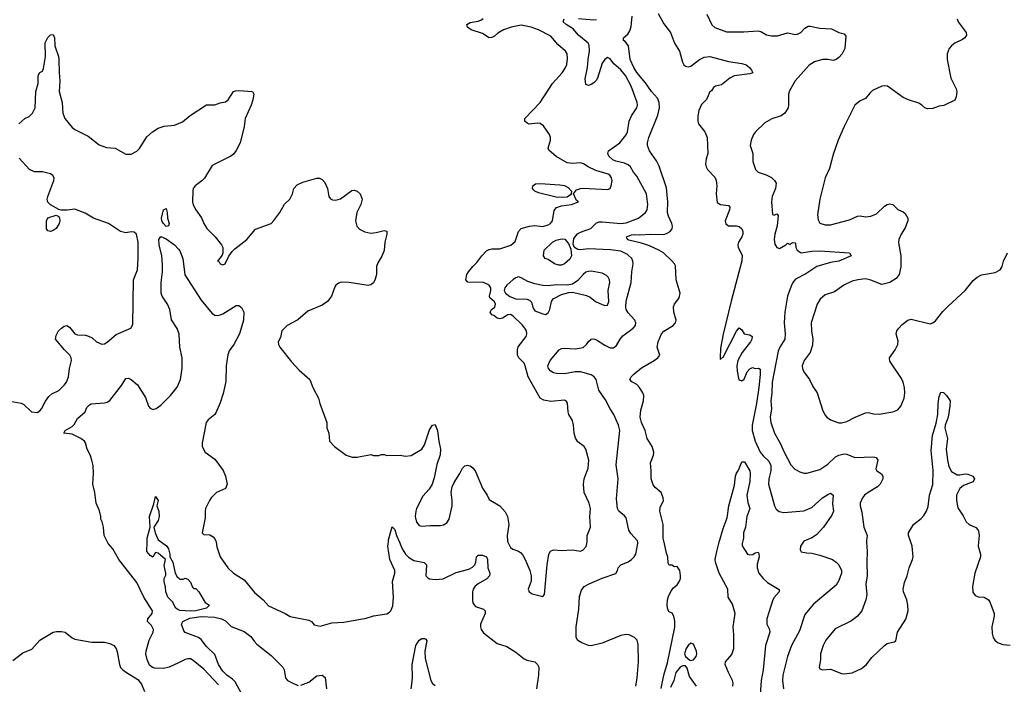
# Model space of a CAD drawing. Header units: inches. Extents: x 2220522 to 2384314, y 721474 to 893490.
# Tile 177 of 256: x 2328820 to 2336141, y 818943 to 823885. Entities that reach past the tile are written whole.
import ezdxf

# ---------------------------------------------------------------- set-up
doc = ezdxf.new("R2010")
doc.units = ezdxf.units.IN
doc.header["$MEASUREMENT"] = 0
for name, color, linetype in [('C3821', 7, 'Continuous'), ('C3822', 7, 'Continuous'), ('C3831', 7, 'Continuous'), ('C3832', 7, 'Continuous')]:
    doc.layers.add(name, color=color, linetype=linetype)

msp = doc.modelspace()

# ---------------------------------------------------------------- linework, layer by layer
at = {"layer": 'C3821', "color": 5}
for points, elevation in [([(2330000, 819103.4), (2329930.9, 819069.1), (2329890, 819059.2), (2329821.8, 819061.8), (2329807.3, 819067.3), (2329786.2, 819086.2), (2329767.5, 819127.5), (2329759.2, 819170), (2329759.8, 819190), (2329783.1, 819270), (2329812.1, 819330), (2329814.7, 819350), (2329799.5, 819379.5), (2329769.6, 819410), (2329773.3, 819430), (2329804, 819470), (2329808, 819490), (2329742.9, 819590), (2329690, 819699), (2329557.2, 819870), (2329513.2, 819950), (2329479, 819990), (2329474, 820000)], 160), ([(2330000, 819495.9), (2329990, 819500.3), (2329980.3, 819510), (2329956.7, 819556.7), (2329922.2, 819590), (2329906.6, 819630), (2329904.7, 819664.7), (2329894, 819706), (2329894, 819730), (2329905.6, 819754.4), (2329906.6, 819770), (2329893.3, 819826.7), (2329904, 819870), (2329850, 819917.2), (2329830, 819922), (2329810, 819889.3), (2329790, 819901.1), (2329766.1, 819930), (2329767.1, 820000)], 140), ([(2329874.1, 820000), (2329911.8, 819971.8), (2329926.8, 819950), (2329937.3, 819910), (2329936, 819890), (2329958.8, 819850), (2329976, 819770), (2329990, 819742), (2330000, 819733.3)], 140), ([(2328770, 819118.7), (2328844.1, 819175.9), (2328910, 819203.2), (2328970, 819271.1), (2329069.6, 819330), (2329094.3, 819334.3), (2329130, 819336.3), (2329158, 819330), (2329210, 819287.7), (2329230, 819279.3), (2329356.7, 819256.7), (2329450, 819256.2), (2329490, 819246.7), (2329519.5, 819230), (2329536.9, 819210), (2329545.1, 819185.1), (2329561.1, 819090), (2329570, 819068), (2329586, 819050), (2329613.4, 819030), (2329699, 818979), (2329724.8, 818944.8), (2329747, 818890)], 160)]:
    msp.add_lwpolyline(points, dxfattribs=dict(at, elevation=elevation))
at = {"layer": 'C3822', "color": 5}
for points, elevation in [([(2328813.2, 823110), (2328857.2, 823150), (2328890, 823163.8), (2328915.1, 823190), (2328934.3, 823230), (2328940.4, 823350), (2328956.3, 823410), (2328958.4, 823470), (2328970, 823492.7), (2328990, 823502.8), (2328997.2, 823522.7), (2329011.1, 823610), (2329010, 823712), (2329030, 823751.3), (2329050, 823771.3), (2329070, 823774.8), (2329078, 823750), (2329080.3, 823690), (2329108.8, 823610), (2329111.7, 823590), (2329112.8, 823490), (2329119.3, 823430), (2329112.9, 823350), (2329135.2, 823270), (2329141.8, 823190), (2329154.9, 823150), (2329210, 823083.1), (2329230, 823068.9), (2329330, 823018.9), (2329410, 822954.6), (2329464.5, 822935.5), (2329530, 822930.6), (2329610, 822886), (2329650, 822885.5), (2329690, 822907.7), (2329710, 822927.3), (2329766, 823014), (2329808.6, 823051.4), (2329850, 823078.7), (2329894.2, 823094.2), (2329970, 823101.3), (2330000, 823113.6)], 180), ([(2328750, 821048.4), (2328830, 821033.4), (2328850, 821024), (2328908.8, 820968.8), (2328950, 820964.4), (2328970, 820975.5), (2328982.9, 820990), (2329012, 821048), (2329037.2, 821082.7), (2329058.3, 821101.7), (2329110, 821128.5), (2329150, 821166.4), (2329167.8, 821190), (2329183.6, 821230), (2329189.6, 821290), (2329204.7, 821350), (2329203, 821370), (2329192.8, 821390), (2329152.8, 821430), (2329086.6, 821510), (2329090, 821536), (2329109.7, 821570.3), (2329130, 821590.8), (2329150, 821604.7), (2329170.7, 821610.7), (2329190, 821598), (2329231, 821550), (2329250, 821541.6), (2329310, 821538.9), (2329332.1, 821532.1), (2329358.5, 821518.5), (2329390.5, 821490), (2329430, 821471.8), (2329450, 821474.9), (2329470, 821487.4), (2329536.8, 821543.2), (2329646, 821590), (2329662.4, 821617.6), (2329666, 821950), (2329695.1, 822024.9), (2329701.7, 822110), (2329700.4, 822230), (2329687.6, 822290), (2329670, 822304.7), (2329650, 822306.9), (2329610, 822299.2), (2329570, 822309.8), (2329479.6, 822370), (2329368.4, 822408.5), (2329307.3, 822447.3), (2329230, 822476), (2329172.5, 822467.5), (2329129.4, 822469.4), (2329110, 822474.5), (2329050, 822507.8), (2329029, 822529), (2329025.1, 822550), (2329028.6, 822570), (2329072.8, 822690), (2329075.6, 822710), (2329066.3, 822726.3), (2329050, 822737.6), (2329010.5, 822749.5), (2328990, 822753.6), (2328930, 822753.6), (2328893.2, 822770), (2328816.3, 822856.3)], 180), ([(2330000, 821560.2), (2329990, 821589.4), (2329950, 821653.2), (2329936.9, 821730), (2329918, 821770), (2329878.7, 821830), (2329871.8, 821851.8), (2329871.8, 821930), (2329881.1, 822010), (2329881.4, 822061.4), (2329876.4, 822130), (2329858, 822210), (2329854.7, 822250), (2329870, 822271.7), (2329910, 822255.8), (2329971.7, 822211.7), (2330000, 822178.5)], 160), ([(2329474, 820000), (2329449.3, 820049.3), (2329444, 820110), (2329434, 820150), (2329424, 820170), (2329424, 820190), (2329412.5, 820232.5), (2329389.2, 820290), (2329379, 820370), (2329364, 820430), (2329369, 820510), (2329365.2, 820570), (2329357.2, 820610), (2329345.2, 820650), (2329321.2, 820690), (2329310, 820738), (2329302, 820750), (2329275.3, 820770), (2329210, 820802), (2329148.7, 820810), (2329157.2, 820830), (2329210, 820859.5), (2329225.7, 820874.3), (2329250, 820918.4), (2329307.6, 820970), (2329320.1, 820999.9), (2329338, 821022), (2329351.5, 821028.5), (2329450, 821036.9), (2329470, 821041.7), (2329490, 821053.1), (2329576.1, 821163.9), (2329610, 821215.5), (2329630, 821219.3), (2329650, 821210.4), (2329694.9, 821170), (2329755.5, 821075.5), (2329777.6, 821010), (2329790, 820996.4), (2329810, 820987.2), (2329834, 820994), (2329870, 821019.5), (2329942, 821090), (2329990, 821151.8), (2330000, 821175.4)], 160), ([(2329767.1, 820000), (2329767.5, 820030), (2329789.7, 820110.3), (2329784.6, 820190), (2329816.5, 820283.5), (2329830, 820338), (2329850.4, 820310.4), (2329841, 820270), (2329853.7, 820230), (2329856, 820190), (2329850, 820161.2), (2329817.3, 820110), (2329826.4, 820070), (2329850, 820018), (2329874.1, 820000)], 140)]:
    msp.add_lwpolyline(points, dxfattribs=dict(at, elevation=elevation))
for points, elevation in [([(2329050, 822309.2), (2329030, 822315.3), (2329019, 822330), (2329018.4, 822390), (2329029.7, 822410.3), (2329090.6, 822430.6), (2329110, 822421), (2329116.3, 822410), (2329118, 822390), (2329112.7, 822370), (2329090, 822333.2), (2329070, 822317.2)], 180), ([(2329910, 822346.6), (2329888.2, 822370), (2329877.6, 822390), (2329874, 822410), (2329890, 822470.4), (2329910, 822481), (2329917.6, 822450), (2329918.4, 822410), (2329931.5, 822370), (2329927.5, 822352.5)], 160)]:
    msp.add_lwpolyline(points, close=True, dxfattribs=dict(at, elevation=elevation))
at = {"layer": 'C3831', "color": 5}
for points, elevation in [([(2330280.3, 820000), (2330285.5, 819965.5), (2330310.9, 819890.9), (2330367.3, 819810), (2330410.7, 819770), (2330490, 819719.5), (2330565.7, 819625.7), (2330630, 819570.5), (2330670, 819526.4), (2330794.8, 819470), (2330830, 819448), (2330970, 819420.5), (2330991, 819410), (2331010, 819384.7), (2331054.8, 819374.8), (2331141, 819399), (2331230, 819404.4), (2331370, 819430.7), (2331390, 819430.8), (2331450, 819453), (2331550, 819467.7), (2331570, 819478.8), (2331579.3, 819490), (2331593.4, 819526.6), (2331598.8, 819590), (2331592.5, 819707.5), (2331609.8, 819770), (2331609.8, 819790), (2331572.3, 819870), (2331557.1, 819970), (2331561.2, 820000)], 160), ([(2331643.3, 820000), (2331664.5, 819950), (2331688.4, 819910), (2331710, 819888.6), (2331750, 819863.5), (2331828.8, 819848.8), (2331846, 819830), (2331840.4, 819750), (2331854.3, 819734.3), (2331867.3, 819727.3), (2331910, 819721.3), (2331970, 819726.5), (2332064.9, 819775.1), (2332160.2, 819799.8), (2332186.7, 819813.3), (2332204.2, 819830), (2332212.9, 819850), (2332217.6, 819890), (2332230, 819902.4), (2332261.8, 819901.8), (2332290, 819891.8), (2332299, 819870), (2332301.3, 819810), (2332315.5, 819770), (2332314.4, 819750), (2332293, 819727), (2332230, 819691), (2332207.1, 819672.9), (2332192.8, 819650), (2332187.9, 819630), (2332186, 819566), (2332188.9, 819548.9), (2332196.5, 819536.5), (2332210, 819522), (2332270, 819500.7), (2332280.7, 819490), (2332280.5, 819470), (2332246.4, 819390), (2332245.3, 819370), (2332250.4, 819350), (2332270, 819326), (2332370, 819246), (2332442.6, 819222.6), (2332510, 819180.9), (2332570, 819131.6), (2332590, 819122.7), (2332650, 819108.9), (2332671.1, 819090), (2332679.2, 819070), (2332676.9, 819010), (2332663.6, 818910)], 160), ([(2332450.7, 820000), (2332470, 819959.3), (2332487.3, 819947.3), (2332530, 819933.7), (2332543.5, 819923.5), (2332561.8, 819901.8), (2332579.6, 819870), (2332612.7, 819790), (2332623.1, 819750), (2332623, 819710), (2332600.7, 819650), (2332607.7, 819630), (2332630, 819614.8), (2332710, 819596), (2332721.2, 819610), (2332742, 819830), (2332755.4, 819910), (2332767.8, 819932.2), (2332790, 819941.7), (2332850, 819936.5), (2332930, 819941.6), (2332990, 819933.4), (2333010, 819941.6), (2333031.6, 819968.4), (2333038.3, 819990), (2333038.7, 820000)], 180), ([(2333401, 818930), (2333411.5, 818991.5), (2333420.3, 819110), (2333418.5, 819238.5), (2333410.6, 819270.6), (2333391.8, 819290), (2333352.3, 819310), (2333330, 819314), (2333290, 819306.6), (2333150.2, 819249.8), (2333070, 819228.7), (2333050, 819231), (2332999.5, 819250), (2332970, 819268.5), (2332958.7, 819290), (2332956.9, 819370), (2332978.9, 819501.1), (2332983.5, 819596.5), (2332997, 819643), (2333018.4, 819670), (2333054, 819690), (2333150, 819731.3), (2333252.4, 819767.6), (2333265.1, 819790), (2333269.6, 819810), (2333289.4, 819830), (2333345.6, 819854.4), (2333370, 819870.4), (2333389.6, 819890), (2333400.5, 819910), (2333417.3, 819990), (2333415.2, 820000)], 160), ([(2333590, 818910.8), (2333610.8, 819010), (2333637.5, 819102.5), (2333692.8, 819367.2), (2333692.5, 819412.5), (2333684.7, 819450), (2333671.6, 819471.6), (2333650, 819481.6), (2333638.9, 819498.9), (2333634.6, 819530), (2333637, 819570), (2333643.7, 819596.3), (2333663.3, 819636.7), (2333680.8, 819659.2), (2333710, 819682.8), (2333726, 819710), (2333733, 819730), (2333733, 819750), (2333729.1, 819789.1), (2333710, 819818), (2333690, 819815.3), (2333670, 819828), (2333650, 819828), (2333642.7, 819842.7), (2333640.5, 819890), (2333630, 819917.2), (2333612.2, 820000)], 140), ([(2334122.7, 818930), (2334124.7, 818950), (2334119.7, 818970), (2334089.8, 819030), (2334067, 819090), (2334069.4, 819110), (2334114.5, 819165.5), (2334131.3, 819208.7), (2334131.1, 819310), (2334124.5, 819370), (2334139.6, 819470), (2334119.6, 819539.6), (2334089.3, 819590), (2334085.3, 819650), (2334022.4, 819770), (2333992.9, 819850), (2333991.3, 819870), (2334003.4, 819930), (2334022.4, 820000)], 120), ([(2334194.1, 820000), (2334191.6, 819990), (2334192, 819972), (2334232, 819910), (2334250, 819906), (2334271.5, 819908.5), (2334290, 819920.7), (2334310, 819926), (2334315.8, 819915.8), (2334318.7, 819890), (2334304.2, 819835.8), (2334302.8, 819810), (2334315.6, 819770), (2334347.8, 819730), (2334380.4, 819700.4), (2334467.5, 819647.5), (2334468, 819630), (2334431, 819589), (2334419.6, 819570), (2334376, 819430), (2334376.5, 819390), (2334394.3, 819350), (2334398, 819330), (2334366, 819230), (2334349.6, 819050), (2334332.3, 818970), (2334320.2, 818790)], 120), ([(2334645.4, 820000), (2334625.5, 819970), (2334623.5, 819943.5), (2334630, 819926.8), (2334670, 819919.3), (2334710, 819918), (2334770, 819903.9), (2334863, 819870), (2334892.4, 819850), (2334911.8, 819830), (2334930.3, 819790), (2334930, 819768.7), (2334910, 819714), (2334890, 819679.3), (2334722, 819538), (2334657.5, 819462.5), (2334619.2, 819340.8), (2334559.6, 819230), (2334530.2, 819150), (2334495.2, 819010), (2334491.1, 818970), (2334500.3, 818910)], 140), ([(2335117.8, 820000), (2335122.3, 819930), (2335118.2, 819850), (2335122.9, 819750), (2335112.9, 819687.1), (2335120.2, 819610), (2335112, 819570), (2335081.2, 819490), (2335050.1, 819449.9), (2335004.8, 819415.2), (2334884.8, 819355.2), (2334814.3, 819270), (2334794.3, 819230), (2334773.7, 819170), (2334774.2, 819125.8), (2334764.9, 819070), (2334770, 819058), (2334790, 819050.7), (2334850, 819054.9), (2334930, 819022.4), (2334950, 819019.5), (2335010, 819028.7), (2335079.5, 819060.5), (2335113.1, 819086.9), (2335157.3, 819142.7), (2335250, 819232.4), (2335270, 819246.7), (2335322, 819258), (2335334.9, 819265.1), (2335348.4, 819331.5), (2335410, 819426), (2335427.8, 819490), (2335425.1, 819530), (2335417.7, 819570), (2335391.9, 819630), (2335389.8, 819650.2), (2335400, 819700), (2335419.7, 819750), (2335432.9, 819810), (2335459.3, 819870), (2335463.5, 819890), (2335457.5, 819970), (2335447.1, 820000)], 160), ([(2335949.7, 820000), (2335947.4, 819970), (2335964.6, 819910), (2335965.7, 819890), (2335921.8, 819770), (2335906, 819670), (2335908.5, 819628.5), (2335923.9, 819603.9), (2335950, 819592.4), (2335991, 819590), (2336024, 819570), (2336035.1, 819555.1), (2336065.2, 819470), (2336066.2, 819450), (2336049.3, 819370), (2336050, 819321), (2336058.6, 819290), (2336070, 819270.4), (2336090, 819252.7), (2336130, 819237.7), (2336185.8, 819234.2)], 160), ([(2330000, 819733.3), (2330010, 819724.7), (2330034.6, 819725.4), (2330050, 819732), (2330070, 819724.7), (2330090, 819702), (2330106, 819666), (2330116, 819656), (2330130, 819654), (2330152.7, 819630), (2330198.8, 819550), (2330231.3, 819530), (2330210, 819509.6), (2330130, 819488.6), (2330090, 819485.7), (2330010, 819491.5), (2330000, 819495.9)], 140), ([(2330472.6, 818870), (2330421.7, 818961.7), (2330401.5, 818981.5), (2330359.5, 819010), (2330330, 819040.6), (2330299.2, 819090), (2330270, 819164.1), (2330210, 819223.2), (2330170, 819275.8), (2330150, 819291.3), (2330050, 819327.3), (2330039.3, 819339.3), (2330023.5, 819390), (2330033.5, 819410), (2330086.2, 819433.8), (2330170, 819448), (2330270, 819441.1), (2330320.7, 819430), (2330350, 819413.7), (2330393, 819373), (2330490, 819335.5), (2330537.7, 819297.7), (2330562.3, 819262.3), (2330582.3, 819242.3), (2330690, 819156.3), (2330750, 819098.4), (2330775.8, 819070), (2330786.7, 819050), (2330795.3, 818990), (2330810.4, 818970), (2330850, 818950.2), (2330890, 818933.4)], 140), ([(2331729.8, 818910.2), (2331736.8, 818943.2), (2331741.9, 818990), (2331737.9, 819090), (2331765.3, 819230), (2331789.7, 819270), (2331810, 819284.4), (2331830, 819284), (2331838.8, 819278.8), (2331846.8, 819266.8), (2331832.2, 819190), (2331835.6, 819135.6), (2331876.5, 818970), (2331890, 818948.5), (2331910, 818933.7)], 140), ([(2330298.3, 818938.3), (2330190, 819055.8), (2330110, 819120.5), (2330090, 819131.5), (2330070, 819133.3), (2330050, 819128.2), (2330000, 819103.4)], 160), ([(2333852.8, 818930), (2333799.8, 818999.8), (2333782.9, 819062.9), (2333770, 819078.9), (2333750, 819079.8), (2333730, 819069.7), (2333700.2, 819030), (2333685.3, 818970), (2333660.4, 818919.6)], 140), ([(2330910, 818935.6), (2330970, 818957.6), (2331030, 819005.5), (2331070, 819010.7), (2331092.7, 818992.7), (2331101.3, 818910)], 140)]:
    msp.add_lwpolyline(points, dxfattribs=dict(at, elevation=elevation))
at = {"layer": 'C3831', "color": 5, "elevation": 140}
msp.add_lwpolyline([(2333810, 819248), (2333790, 819231.2), (2333775.9, 819210), (2333764.5, 819170), (2333771.4, 819150), (2333802.4, 819122.4), (2333810, 819118.9), (2333830, 819125.5), (2333849.9, 819150.2), (2333855, 819170), (2333853.2, 819190), (2333830, 819240.7)], close=True, dxfattribs=at)
at = {"layer": 'C3832', "color": 5}
for points, elevation in [([(2333038.7, 820000), (2333040.7, 820050), (2333063.6, 820110), (2333059.7, 820190), (2333063.9, 820250), (2333055.1, 820290), (2333017.6, 820370), (2333012, 820430), (2333017.2, 820470), (2333047.2, 820550), (2333052.2, 820610), (2333030, 820692.3), (2333016.2, 820710), (2332970, 820745.1), (2332952.9, 820772.9), (2332942.2, 820810), (2332938, 820870), (2332930, 820904), (2332904.2, 820950), (2332898, 820970), (2332893.7, 821033.7), (2332886.2, 821046.2), (2332870, 821054.7), (2332770, 821045.6), (2332716.6, 821056.6), (2332690, 821071.5), (2332600.2, 821230), (2332579.5, 821310), (2332570, 821329.7), (2332530.8, 821370), (2332522, 821390), (2332520.6, 821430), (2332527.8, 821452.2), (2332586, 821530), (2332591.9, 821548.1), (2332587.9, 821570), (2332576.5, 821590), (2332555.9, 821615.9), (2332490, 821679.7), (2332470, 821691.6), (2332450, 821689.7), (2332410, 821664.7), (2332390, 821659.5), (2332370, 821664.5), (2332344.9, 821684.9), (2332329.6, 821690), (2332317.2, 821710), (2332329.2, 821730.8), (2332353.6, 821746.4), (2332359, 821770), (2332350, 821788), (2332315.3, 821815.3), (2332314, 821830), (2332324.5, 821870), (2332324.5, 821890), (2332311.1, 821911.1), (2332269.8, 821929.8), (2332153, 821933), (2332136.9, 821950), (2332144.8, 821990), (2332157.2, 822010), (2332189.1, 822050), (2332220.3, 822079.7), (2332256.5, 822130), (2332290, 822166.5), (2332310, 822176.9), (2332330, 822180.2), (2332390, 822180.7), (2332471.8, 822208.2), (2332503.7, 822236.3), (2332528.3, 822310), (2332548.1, 822331.9), (2332610.3, 822350.3), (2332650, 822354), (2332710, 822347.7), (2332750, 822358.9), (2332767.3, 822370), (2332781.1, 822390), (2332794.2, 822465.8), (2332812.2, 822487.8), (2332850, 822500.8), (2332922, 822510), (2332975.3, 822530), (2332960.7, 822540.7), (2332938.7, 822590), (2332961, 822619), (2332989.9, 822630.1), (2333009, 822631), (2333190, 822621.7), (2333209.9, 822630.1), (2333218.6, 822650), (2333224.5, 822690), (2333221.7, 822710), (2333208.5, 822728.5), (2333195.9, 822735.9), (2333103.2, 822763.2), (2333047, 822790), (2333013, 822813), (2332990, 822820.7), (2332930, 822815.8), (2332890, 822819.7), (2332810, 822866.3), (2332754.7, 822914.7), (2332749.7, 822930), (2332767.3, 822990), (2332767.3, 823010), (2332759.5, 823030), (2332715, 823095), (2332690, 823112.4), (2332670, 823115.1), (2332608.3, 823108.3), (2332594.2, 823114.2), (2332577.2, 823130), (2332576, 823150), (2332689.8, 823270), (2332781, 823410), (2332853.7, 823490), (2332876.3, 823523.7), (2332887.3, 823552.7), (2332893.6, 823593.6), (2332891.1, 823630), (2332879.7, 823650), (2332820.7, 823700.7), (2332770, 823762.9), (2332678, 823810), (2332622.9, 823830), (2332550, 823843.4), (2332474.9, 823830), (2332417.1, 823810), (2332375.6, 823784.4), (2332350, 823762.7), (2332330, 823752.7), (2332310, 823749.2), (2332261.5, 823781.5), (2332177.2, 823810), (2332149.5, 823830), (2332144, 823850), (2332170, 823863), (2332230, 823872.7), (2332250, 823881.7), (2332265.5, 823894.5)], 180), ([(2333415.2, 820000), (2333413.2, 820010), (2333365, 820065), (2333350.7, 820090), (2333330, 820179.5), (2333316.2, 820196.2), (2333274.7, 820230), (2333265.1, 820250), (2333258.9, 820321.1), (2333270.8, 820470), (2333255.8, 820575.8), (2333281.4, 820830), (2333271.8, 820870), (2333237.4, 820950), (2333210, 820992), (2333177, 821057), (2333127.1, 821130), (2333106.6, 821210), (2333091.5, 821230), (2333070, 821243.1), (2332990, 821265.7), (2332950, 821266), (2332870, 821251.1), (2332812.8, 821252.8), (2332790, 821258.7), (2332769.6, 821270), (2332752.3, 821290), (2332746, 821310), (2332764.5, 821350), (2332832.7, 821430), (2332850, 821439.5), (2332870, 821443.1), (2332950, 821437.5), (2333010, 821448.2), (2333035.8, 821470), (2333050, 821493), (2333070, 821510.4), (2333090, 821512.4), (2333110, 821503.8), (2333170, 821463.7), (2333210, 821443.7), (2333235.2, 821444.8), (2333257.6, 821462.4), (2333284.4, 821510), (2333305.1, 821534.9), (2333380.7, 821590), (2333398, 821610), (2333402, 821630), (2333394, 821650), (2333343.9, 821703.9), (2333330.7, 821730), (2333327.4, 821750), (2333330, 821790.6), (2333366.2, 821930), (2333371.3, 822010), (2333381.8, 822070), (2333379.8, 822090), (2333370.8, 822110), (2333338.7, 822138.7), (2333290, 822164), (2333213.3, 822173.3), (2333050, 822180.9), (2332990, 822173.6), (2332970, 822175.3), (2332945.1, 822190), (2332934.5, 822214.5), (2332941.3, 822258.7), (2332968.2, 822291.8), (2332990, 822305.6), (2333068, 822332), (2333110, 822374.2), (2333130, 822381.4), (2333150, 822382.3), (2333289.1, 822369.1), (2333330, 822374.4), (2333422.2, 822410), (2333473.5, 822450), (2333486.4, 822470), (2333490.9, 822510), (2333481.2, 822590), (2333410, 822720.5), (2333384.2, 822750), (2333361.3, 822790), (2333345.4, 822805.4), (2333317.6, 822817.6), (2333252.3, 822832.3), (2333230, 822842.3), (2333199.7, 822870), (2333194.3, 822890), (2333198.7, 822910), (2333282.4, 822970), (2333330.5, 823029.5), (2333338.5, 823050), (2333351.5, 823130), (2333369.9, 823170.1), (2333409.7, 823230), (2333414.5, 823250), (2333412.2, 823270), (2333366.5, 823390), (2333324.5, 823470), (2333290, 823513), (2333237.5, 823557.4), (2333210, 823594.5), (2333190, 823603.6), (2333170, 823589.7), (2333150, 823562), (2333116.3, 823450), (2333106.6, 823433.5), (2333090, 823415.2), (2333070, 823402.7), (2333050, 823396.2), (2333030, 823402), (2333025.4, 823445.4), (2333042.5, 823530), (2333046.3, 823590), (2333056.9, 823650), (2333054.9, 823694.9), (2333048.2, 823710), (2332974.1, 823770), (2332936.4, 823816.4), (2332883.1, 823850), (2332862.2, 823870), (2332869.7, 823890)], 160), ([(2332974.1, 823894.1), (2333090, 823883.2), (2333110, 823887.4)], 160), ([(2333612.2, 820000), (2333605.7, 820030), (2333605.8, 820130), (2333579.4, 820230), (2333582.6, 820257.4), (2333606.3, 820310), (2333606, 820330), (2333589.4, 820370), (2333545.9, 820405.9), (2333530, 820426), (2333514.7, 820470), (2333516.4, 820530), (2333510.9, 820590), (2333534.1, 820645.9), (2333535.9, 820670), (2333523.5, 820710), (2333485.3, 820770), (2333470.9, 820830), (2333443.5, 820890), (2333433.5, 820930), (2333439.8, 820980.2), (2333458, 821050), (2333460.5, 821090), (2333454.3, 821110), (2333428.4, 821150), (2333410, 821171), (2333372.9, 821192.9), (2333356.9, 821210), (2333367.2, 821230), (2333387.4, 821250), (2333443.8, 821296.2), (2333538, 821350), (2333566, 821370), (2333581.2, 821390), (2333561.1, 821450), (2333567.2, 821490), (2333591.5, 821550), (2333610.8, 821569.2), (2333678, 821610), (2333696, 821630), (2333702, 821650), (2333684.2, 821710), (2333682, 821750), (2333688, 821770), (2333723.6, 821816.4), (2333732, 821850), (2333700.7, 821950), (2333695.4, 822055.4), (2333689.8, 822069.8), (2333670, 822091.8), (2333607.3, 822150), (2333573.3, 822170), (2333503.5, 822203.5), (2333443.2, 822223.2), (2333350, 822244.6), (2333339.8, 822250), (2333333, 822270), (2333370, 822285.4), (2333390, 822287.8), (2333430, 822284.6), (2333510, 822290.2), (2333610, 822288.7), (2333630, 822294), (2333657.2, 822310), (2333670.8, 822329.2), (2333673.7, 822350), (2333669.9, 822370), (2333644.7, 822424.7), (2333637.9, 822450), (2333640.5, 822530), (2333630, 822633.3), (2333574.8, 822794.8), (2333554.9, 822834.9), (2333502.9, 822910), (2333488.6, 822950), (2333488.7, 822970), (2333498.6, 823010), (2333564.6, 823175.4), (2333576.5, 823230), (2333576.3, 823270), (2333561.9, 823301.9), (2333517.4, 823350), (2333474.4, 823414.4), (2333410, 823492.6), (2333386.2, 823530), (2333358.5, 823590), (2333346, 823690), (2333321.7, 823721.7), (2333309.5, 823730.5), (2333309.2, 823750), (2333343, 823777), (2333356.8, 823803.2), (2333365.8, 823834.2), (2333374.9, 823910)], 140), ([(2333568.1, 823930), (2333610, 823854.9), (2333659.6, 823790), (2333689.4, 823709.4), (2333726.3, 823650), (2333748.1, 823570), (2333758.7, 823550), (2333770, 823538.7), (2333790, 823533.7), (2333810, 823540.3), (2333874.5, 823590), (2333910, 823605.2), (2333952, 823610), (2334090, 823574.7), (2334190, 823560.3), (2334222.8, 823550), (2334247.3, 823530), (2334262.8, 823510), (2334271, 823490), (2334250, 823482), (2334131.7, 823468.3), (2334100.7, 823450), (2334039.3, 823400.7), (2333994, 823390), (2333979.6, 823380.4), (2333963.6, 823356.4), (2333950, 823346), (2333938, 823310), (2333924.7, 823290), (2333890, 823254), (2333870, 823209), (2333862, 823170), (2333862.6, 823130), (2333868.5, 823110), (2333914.6, 823050), (2333932.6, 823010), (2333936.5, 822890), (2333923.6, 822850), (2333920.3, 822810), (2333924.6, 822790), (2333935.3, 822770), (2333990, 822712.7), (2333999, 822690), (2334003.2, 822650), (2333998.3, 822590), (2334006.6, 822526.6), (2334030.3, 822510.3), (2334090, 822502), (2334099.3, 822490), (2334097.6, 822470), (2334066.7, 822390), (2334070, 822366), (2334090, 822353), (2334150, 822352.2), (2334170, 822346.4), (2334190.2, 822330.2), (2334198, 822310), (2334197.4, 822290), (2334190.3, 822270), (2334165.3, 822230), (2334160.3, 822210), (2334162, 822190), (2334193.3, 822133.3), (2334190.8, 822090.8), (2334109.4, 821790.6), (2334050, 821546.6), (2334030, 821442), (2334028.4, 821368.4), (2334030, 821358), (2334033.8, 821366.2), (2334050, 821376.3), (2334150, 821568.2), (2334170, 821592.7), (2334190, 821578.8), (2334208, 821548), (2334250, 821542.4), (2334267.7, 821530), (2334265.3, 821510), (2334254.9, 821490), (2334193.1, 821410), (2334158.9, 821350), (2334151.5, 821310), (2334155.6, 821270), (2334167.8, 821207.7), (2334190, 821198.4), (2334208.1, 821211.9), (2334230, 821267.3), (2334250, 821288.2), (2334270, 821299.1), (2334290, 821291), (2334314.4, 821294.4), (2334326.4, 821286.4), (2334327.1, 821247.1), (2334316.2, 821150), (2334298.4, 821030), (2334266.2, 820870), (2334265.9, 820830), (2334289.4, 820750), (2334326, 820670), (2334350, 820638.8), (2334390, 820601.2), (2334405.3, 820570), (2334404.8, 820530), (2334390.2, 820470), (2334387.5, 820430), (2334431.6, 820270), (2334444.6, 820244.6), (2334467.5, 820227.5), (2334501.1, 820221.1), (2334650, 820233.8), (2334710, 820258.4), (2334790, 820328.9), (2334830, 820354.3), (2334850, 820363.1), (2334868, 820350), (2334864.7, 820284.7), (2334870.3, 820230), (2334860.2, 820199.8), (2334796, 820110), (2334744.7, 820055.3), (2334710, 820031.1), (2334650, 820007), (2334645.4, 820000)], 140), ([(2333930, 823926.8), (2333967.3, 823847.3), (2333987.8, 823827.7), (2334074.8, 823794.8), (2334205.3, 823794.7), (2334310, 823801.8), (2334330, 823796.9), (2334372, 823772), (2334410, 823765.2), (2334454, 823766), (2334530, 823787), (2334590, 823774.4), (2334603.6, 823776.4), (2334629.6, 823790.4), (2334657.4, 823822.6), (2334684.2, 823835.8), (2334696.7, 823836.7), (2334770, 823822.4), (2334856.7, 823816.7), (2334910, 823790.5), (2334950, 823779.3), (2334963.4, 823763.4), (2334955.4, 823670), (2334934.7, 823630), (2334910, 823604.5), (2334890, 823589.9), (2334870, 823582.3), (2334830, 823589.1), (2334790, 823589), (2334730, 823572.2), (2334690, 823547.8), (2334586, 823430), (2334543.4, 823356.6), (2334535.6, 823330), (2334537.8, 823250), (2334534.3, 823230), (2334510.2, 823189.8), (2334482.8, 823170), (2334412, 823148), (2334361.3, 823118.7), (2334290.7, 823050), (2334276.3, 823030), (2334258, 822990), (2334252.7, 822950), (2334272.7, 822890), (2334272.4, 822830), (2334290.3, 822770.3), (2334310.8, 822750), (2334370, 822731.8), (2334410, 822711.8), (2334432.2, 822690), (2334444.6, 822670), (2334440.8, 822630), (2334416, 822570), (2334410.3, 822530), (2334416.9, 822436.9), (2334430, 822430.8), (2334450, 822440.7), (2334459.1, 822430), (2334452.3, 822352.3), (2334435.6, 822290), (2334430.2, 822250.2), (2334434.8, 822214.8), (2334450, 822190.4), (2334470, 822184.4), (2334518, 822210), (2334530, 822222), (2334550, 822212), (2334558, 822222), (2334570, 822226.8), (2334585.4, 822225.4), (2334590, 822222), (2334592.4, 822190), (2334600.3, 822170), (2334630, 822150.2), (2334710, 822164.5), (2334770, 822165), (2334990, 822150.2), (2335002, 822130), (2334910, 822089), (2334850, 822079.4), (2334748, 822050), (2334664.6, 821995.4), (2334590, 821954.5), (2334568.3, 821931.7), (2334555.5, 821904.5), (2334530, 821829.6), (2334508.8, 821710), (2334504.8, 821630), (2334512.2, 821547.8), (2334510.2, 821510), (2334471.5, 821448.5), (2334460.6, 821419.4), (2334415.3, 821190), (2334412.6, 821107.4), (2334405.5, 821050), (2334410.2, 820990), (2334400.7, 820930), (2334406.4, 820890), (2334432.3, 820810), (2334475, 820735), (2334503.8, 820670), (2334554.7, 820574.7), (2334583.4, 820543.4), (2334621.8, 820521.8), (2334650, 820512), (2334672.1, 820512.1), (2334770, 820540.2), (2334830, 820579.6), (2334886, 820634), (2334910, 820646.4), (2334950, 820656.1), (2334970, 820654.3), (2335030, 820628.3), (2335170, 820633.6), (2335188.7, 820628.7), (2335201.6, 820610), (2335186.1, 820546.1), (2335194.8, 820530), (2335229, 820509), (2335237.4, 820490), (2335237.3, 820470), (2335219.6, 820430), (2335198, 820410), (2335128.5, 820370), (2335103.1, 820350), (2335086, 820330), (2335070.3, 820290), (2335069, 820270), (2335081.8, 820221.8), (2335096.9, 820110), (2335120.5, 820050), (2335117.1, 820010), (2335117.8, 820000)], 160), ([(2335791.6, 823890), (2335799.6, 823870), (2335858.8, 823790), (2335860.7, 823770), (2335847.3, 823750), (2335830, 823737), (2335774.8, 823710), (2335747.7, 823690), (2335730.5, 823670), (2335717.1, 823630), (2335715.5, 823590), (2335743, 823450), (2335784, 823370), (2335787.3, 823350), (2335784, 823310), (2335773.2, 823286.8), (2335692.1, 823247.9), (2335658, 823242), (2335610, 823224.5), (2335570, 823220.9), (2335550, 823229.2), (2335529.2, 823250), (2335505.1, 823265.1), (2335430, 823288.3), (2335390, 823306.9), (2335272.3, 823390), (2335250, 823394), (2335230, 823389.7), (2335161.8, 823358.2), (2335140.5, 823339.5), (2335110, 823298.4), (2335070, 823280.5), (2335030, 823249.6), (2334950.1, 823090), (2334906.8, 822990), (2334870, 822883), (2334841.2, 822778.8), (2334810, 822708), (2334770.9, 822550.9), (2334753.6, 822433.6), (2334756.7, 822396.7), (2334770, 822370.6), (2334810, 822360.3), (2334850, 822360.2), (2334990, 822396.1), (2335050, 822423.6), (2335070, 822426.5), (2335110, 822419.6), (2335150, 822423.6), (2335190, 822441.1), (2335250, 822497.1), (2335270, 822510.4), (2335290, 822515.8), (2335311.6, 822511.5), (2335350, 822474), (2335390, 822455.5), (2335404.2, 822444.2), (2335424.4, 822410), (2335424.9, 822390), (2335403.2, 822336.8), (2335374.6, 822290), (2335358.3, 822250), (2335355.1, 822224.9), (2335372.8, 822130), (2335371.8, 822048.2), (2335358.7, 821990), (2335338.6, 821961.4), (2335290.2, 821929.8), (2335230, 821914.7), (2335150, 821948.4), (2335110, 821956.9), (2335051.4, 821951.4), (2335010, 821940.5), (2334947.7, 821910), (2334879, 821861), (2334810, 821838.4), (2334773.3, 821806.7), (2334750.3, 821769.7), (2334706.3, 821630), (2334708.9, 821570), (2334718.7, 821510), (2334716.2, 821463.8), (2334698, 821410), (2334652.4, 821350), (2334639.5, 821310), (2334641.1, 821290), (2334650, 821267.3), (2334694, 821210), (2334717.5, 821157.5), (2334750.7, 821110), (2334790, 820984.7), (2334807.1, 820947.1), (2334820.7, 820930), (2334850.3, 820910.3), (2334910, 820888.2), (2334930, 820886.4), (2334970, 820896), (2335032.3, 820930), (2335110, 820961.6), (2335130, 820963), (2335170, 820952.7), (2335210, 820952.4), (2335311.7, 820968.3), (2335350, 820984), (2335372.3, 821010), (2335397, 821070), (2335402.9, 821110), (2335399.5, 821150), (2335389.6, 821189.6), (2335377.2, 821217.2), (2335290, 821345.2), (2335288, 821370), (2335330, 821430.3), (2335349.8, 821470), (2335353.1, 821493.1), (2335337, 821550), (2335342.9, 821570), (2335356.2, 821590), (2335382.4, 821617.6), (2335423.7, 821650), (2335450, 821657.4), (2335590, 821623.1), (2335610, 821630.3), (2335630, 821645.3), (2335685.4, 821714.6), (2335724.6, 821755.4), (2335849.6, 821870), (2335910, 821945.5), (2335939.5, 821970), (2335972.5, 821987.5), (2336073.9, 822006.1), (2336110, 822024.9), (2336126.6, 822050), (2336136, 822090), (2336164, 822150)], 180), ([(2330000, 823113.6), (2330030, 823126), (2330088.3, 823171.7), (2330208.5, 823251.5), (2330270, 823252.4), (2330310, 823266), (2330350, 823273), (2330371.1, 823288.9), (2330409.5, 823350), (2330423.5, 823356.5), (2330450, 823359.5), (2330552, 823350), (2330560.7, 823330), (2330554, 823290), (2330541.3, 823250), (2330496.3, 823150), (2330490.4, 823090), (2330459.3, 822970), (2330428.6, 822911.4), (2330410, 822885.2), (2330390.4, 822869.6), (2330250, 822801.2), (2330194.1, 822705.9), (2330174.1, 822685.9), (2330124.9, 822650), (2330110.4, 822630), (2330106.6, 822613.4), (2330105, 822530), (2330109.3, 822509.3), (2330128.9, 822470), (2330172.3, 822412.3), (2330190.4, 822370), (2330212.8, 822332.8), (2330273, 822270), (2330320.5, 822210), (2330330.7, 822190), (2330331.3, 822150), (2330326.8, 822133.2), (2330291.3, 822090), (2330303, 822083), (2330310, 822068.7), (2330330, 822060.7), (2330348.7, 822070), (2330374.5, 822125.5), (2330400.1, 822159.9), (2330419.6, 822180.4), (2330509.6, 822250.4), (2330572.7, 822327.3), (2330688.7, 822370), (2330710, 822390.6), (2330753.3, 822450), (2330790, 822513), (2330829.6, 822550.4), (2330849.5, 822590), (2330859.5, 822630), (2330882.8, 822657.2), (2330924.4, 822675.6), (2331030, 822707), (2331050, 822705.3), (2331070, 822696.4), (2331090, 822673), (2331108.8, 822630), (2331119.5, 822570), (2331130, 822553.4), (2331145.8, 822545.8), (2331170, 822543.1), (2331206.7, 822553.3), (2331290, 822615.5), (2331310, 822618), (2331330, 822610.6), (2331351, 822590), (2331366, 822550), (2331362.8, 822530), (2331357.3, 822510), (2331327.7, 822450), (2331316.3, 822390), (2331327.7, 822350), (2331347.3, 822327.3), (2331387.3, 822307.3), (2331430, 822298.4), (2331470, 822301.6), (2331530, 822317.3), (2331550, 822312), (2331550.8, 822290.8), (2331536.3, 822230), (2331530.7, 822169.3), (2331513.2, 822126.8), (2331483, 822077), (2331474, 822050), (2331474, 821990), (2331464, 821956), (2331450, 821928.7), (2331430, 821914), (2331410, 821909), (2331270, 821929.6), (2331210, 821932), (2331190, 821926.6), (2331170.7, 821910), (2331162.9, 821897.1), (2331138, 821830), (2331110, 821789.3), (2331070, 821760.9), (2330962.8, 821717.2), (2330887.1, 821652.9), (2330810, 821609.6), (2330770.4, 821570), (2330758.3, 821521.7), (2330742, 821490), (2330743.7, 821470), (2330755.6, 821450), (2330841.5, 821341.5), (2330898.9, 821278.9), (2330977.3, 821210), (2331001, 821150), (2331041, 821070), (2331051.3, 821030), (2331104.7, 820890), (2331104.7, 820850), (2331118, 820810), (2331124.7, 820750), (2331162, 820710), (2331246.4, 820646.4), (2331291.6, 820631.6), (2331328.4, 820631.6), (2331430, 820651.3), (2331450, 820644.7), (2331490, 820644.7), (2331510, 820651.3), (2331531.1, 820651.1), (2331550, 820644.7), (2331650, 820646), (2331690, 820638), (2331730, 820644.9), (2331810, 820690.7), (2331830, 820722.8), (2331866.1, 820833.9), (2331890, 820870.6), (2331910, 820873.4), (2331927.8, 820827.7), (2331936.6, 820750), (2331949.3, 820690), (2331947.7, 820650), (2331922.2, 820577.8), (2331902.3, 820477.7), (2331886.4, 820430), (2331865.4, 820394.6), (2331818.9, 820341.1), (2331771, 820250), (2331764.6, 820230), (2331761.1, 820190), (2331770, 820148), (2331790, 820123.1), (2331810, 820117.4), (2331870, 820124.2), (2331950, 820124.7), (2331970.7, 820129.3), (2331995.5, 820144.5), (2332013.3, 820170), (2332036.3, 820270), (2332036.8, 820310), (2332029.1, 820370.9), (2332034.6, 820410), (2332050, 820443.7), (2332094, 820510), (2332112.3, 820550), (2332130, 820567.7), (2332150, 820573.4), (2332170, 820567.3), (2332190, 820553.4), (2332210, 820524), (2332261.2, 820401.2), (2332294.9, 820350), (2332310, 820316), (2332390, 820270.6), (2332430, 820224.9), (2332447.6, 820190), (2332458, 820130), (2332443.6, 820050), (2332447.3, 820007.3), (2332450.7, 820000)], 180), ([(2330000, 822178.5), (2330010, 822166.7), (2330033.6, 822110), (2330047, 821987), (2330170, 821800.3), (2330250, 821699.5), (2330270, 821686.7), (2330290, 821685.3), (2330310, 821690.3), (2330330, 821697.6), (2330430, 821758.7), (2330450, 821758.5), (2330470, 821745.7), (2330487.8, 821710), (2330483.6, 821650), (2330453.7, 821550), (2330413, 821470), (2330378.4, 821421.6), (2330367.9, 821392.1), (2330354.5, 821310), (2330353.7, 821193.7), (2330333.8, 821106.2), (2330310, 821035.1), (2330278, 820962), (2330270, 820949), (2330221, 820910), (2330207.7, 820890), (2330176, 820736), (2330176, 820710), (2330198, 820670), (2330270, 820618), (2330332.7, 820532.7), (2330350.5, 820490), (2330362, 820430), (2330350, 820399), (2330282.8, 820370), (2330242.8, 820330), (2330231, 820310), (2330202.8, 820250), (2330198.8, 820230), (2330199.8, 820180.2), (2330176, 820070), (2330190, 820056), (2330234, 820054), (2330259.1, 820039.1), (2330268, 820028), (2330278.8, 820010), (2330280.3, 820000)], 160), ([(2330000, 821175.4), (2330014.7, 821210), (2330028.4, 821290), (2330027.3, 821370), (2330010.6, 821449.4), (2330005.2, 821545.2), (2330000, 821560.2)], 160), ([(2335447.1, 820000), (2335429.8, 820050), (2335429.8, 820070), (2335466.6, 820130), (2335524.1, 820175.9), (2335542.7, 820197.3), (2335562, 820230), (2335574.2, 820265.8), (2335586.2, 820350), (2335610.4, 820429.6), (2335613.6, 820533.6), (2335598, 820682), (2335607.5, 820792.5), (2335635.9, 820884.1), (2335646.6, 820950), (2335649.8, 821030.2), (2335657.5, 821082.5), (2335670, 821114.8), (2335690, 821113.4), (2335712.4, 821090), (2335739.1, 821050), (2335737.6, 821010), (2335724.9, 820930), (2335701.7, 820870), (2335699, 820850), (2335720.3, 820770), (2335709.2, 820690), (2335719.1, 820610), (2335730, 820562.8), (2335750, 820526), (2335790, 820500.5), (2335810, 820499.3), (2335850, 820508.4), (2335870, 820506.4), (2335906.8, 820490), (2335920.7, 820470), (2335910, 820447.6), (2335838.6, 820421.5), (2335810, 820399.5), (2335786.7, 820350), (2335784.9, 820310), (2335795.3, 820255.3), (2335835.9, 820195.9), (2335858.8, 820150), (2335881, 820130), (2335930, 820108), (2335948, 820090), (2335950, 820082), (2335953.4, 820050), (2335949.7, 820000)], 160), ([(2334022.4, 820000), (2334050, 820101.6), (2334080.3, 820179.7), (2334092.8, 820270), (2334135.4, 820424.6), (2334141.8, 820490), (2334150, 820513.4), (2334166.1, 820533.9), (2334190, 820596.3), (2334210, 820596.3), (2334250, 820530.6), (2334251.2, 820511.2), (2334249.1, 820450), (2334227.8, 820350), (2334234, 820294), (2334248.9, 820250), (2334225.8, 820190), (2334215.9, 820110), (2334202.8, 820070), (2334201.8, 820030), (2334194.1, 820000)], 120), ([(2331561.2, 820000), (2331563.4, 820016.6), (2331590, 820114.8), (2331610, 820094.8), (2331622.2, 820050), (2331643.3, 820000)], 160)]:
    msp.add_lwpolyline(points, dxfattribs=dict(at, elevation=elevation))
for points, elevation in [([(2332858.1, 822561.9), (2332810, 822565.4), (2332677.6, 822597.6), (2332650.7, 822610), (2332640.6, 822620.6), (2332634.1, 822630), (2332636.3, 822650), (2332656, 822664), (2332690, 822666.8), (2332837.1, 822657.1), (2332871, 822651), (2332897.7, 822637.7), (2332922, 822610), (2332921.3, 822590), (2332916.7, 822583.3), (2332890, 822565.6)], 180), ([(2332830, 822058.4), (2332797.2, 822070), (2332750, 822101.2), (2332727, 822110), (2332714.5, 822130), (2332719.6, 822170), (2332783, 822230), (2332810, 822245.1), (2332850, 822255.8), (2332872.8, 822252.8), (2332900, 822220), (2332917.9, 822177.9), (2332922.7, 822130), (2332910, 822103.9), (2332870, 822070.5), (2332850, 822060.1)], 160), ([(2333070, 822014.3), (2333050, 822013), (2333030, 822006.6), (2333010, 821991.2), (2332970, 821946.3), (2332930, 821918), (2332890, 821909.5), (2332812.4, 821912.4), (2332750, 821904.8), (2332710, 821907.6), (2332650, 821920.3), (2332598.2, 821938.2), (2332550, 821966), (2332530, 821971.5), (2332510, 821966.3), (2332490, 821952.8), (2332442.4, 821910), (2332428.2, 821890), (2332423, 821870), (2332431.8, 821851.8), (2332465.8, 821825.8), (2332509.2, 821809.2), (2332590, 821806), (2332610, 821799.7), (2332624.9, 821784.9), (2332638.5, 821738.5), (2332650, 821719.3), (2332710, 821696.5), (2332730, 821693.7), (2332750, 821703.8), (2332762, 821730), (2332773.6, 821790), (2332787, 821810), (2332850, 821842), (2332904.2, 821855.8), (2332930, 821857.6), (2333034.5, 821834.5), (2333061.4, 821821.4), (2333102.4, 821790), (2333150, 821766.7), (2333170, 821759.5), (2333190, 821761.6), (2333201.1, 821790), (2333196.8, 821870), (2333208.2, 821930), (2333206, 821950), (2333196.2, 821970), (2333183.5, 821983.5), (2333150, 821999.7)], 180)]:
    msp.add_lwpolyline(points, close=True, dxfattribs=dict(at, elevation=elevation))

doc.saveas('drawing.dxf')
